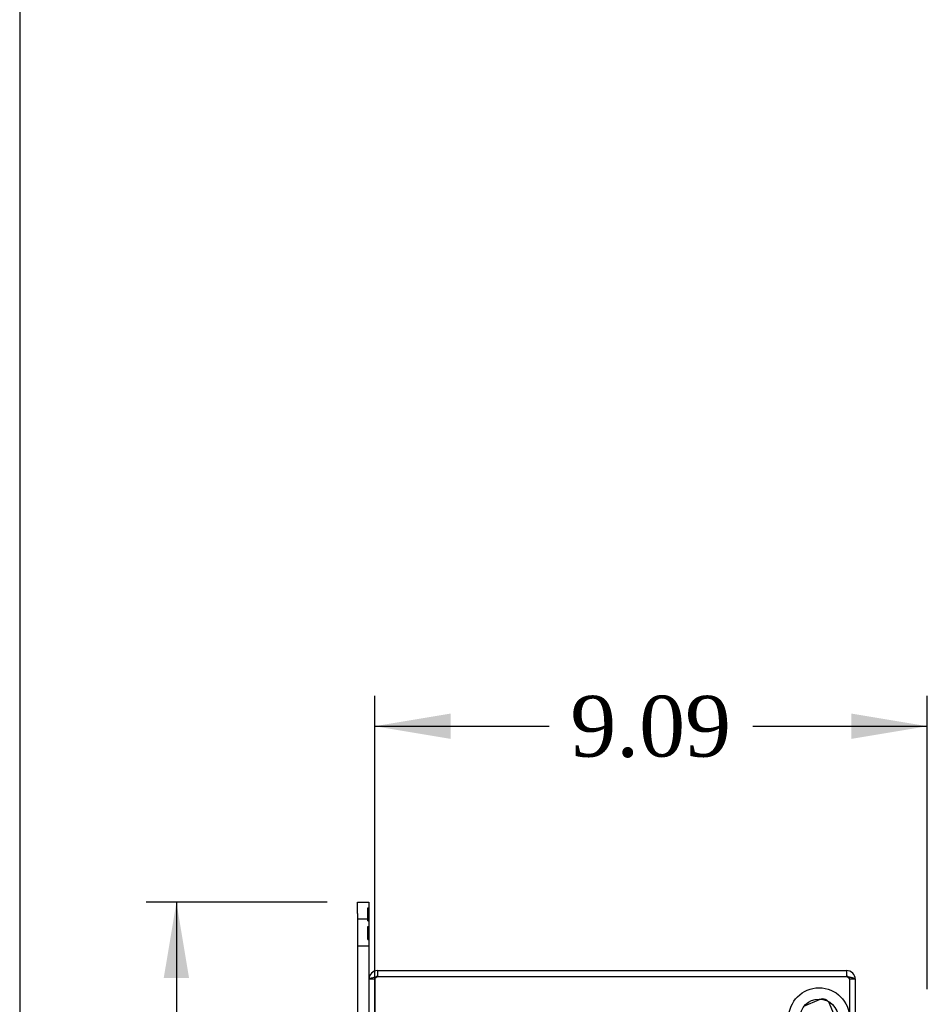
# Model space of a CAD drawing. Header units: inches. Extents: x 1 to 240, y -1 to 159.
# Tile 11 of 26: x 1 to 16, y 95 to 111. Entities that reach past the tile are written whole.
import ezdxf
from ezdxf.enums import TextEntityAlignment as Align
from ezdxf.lldxf.tags import DXFTag

# ---------------------------------------------------------------- set-up
doc = ezdxf.new("R2010")
doc.units = ezdxf.units.IN
doc.header["$MEASUREMENT"] = 0
for name, color, linetype in [('COM70668-1', 7, 'Continuous'), ('COM70839-9', 7, 'Continuous'), ('Default', 7, 'Continuous'), ('FET07710', 7, 'Continuous'), ('ROL87452', 7, 'Continuous'), ('WAF25376', 7, 'Continuous')]:
    doc.layers.add(name, color=color, linetype=linetype)
doc.styles.add('SEACAD_Times_New_Roman', font='times.ttf')
tags = doc.linetypes.add('HIDDEN2', pattern=[0.1875, 0.125, -0.0625]).pattern_tags.tags
tags[6:7] = [DXFTag(74, 4), DXFTag(75, 0), DXFTag(340, '0'), DXFTag(46, 0.0), DXFTag(50, 0.0), DXFTag(44, 0.0), DXFTag(45, 0.0)]
tags[4:5] = [DXFTag(74, 4), DXFTag(75, 0), DXFTag(340, '0'), DXFTag(46, 0.0), DXFTag(50, 0.0), DXFTag(44, 0.0), DXFTag(45, 0.0)]
doc.dimstyles.new('HAMMOND_(STH_-_240x160)', dxfattribs={"dimtxt": 1, "dimasz": 1.25, "dimexe": 0.5, "dimexo": 0.5, "dimgap": 0.25, "dimtad": 0, "dimtih": 1, "dimtoh": 1, "dimzin": 0, "dimdsep": 46, "dimtxsty": 'SEACAD_Times_New_Roman', "dimblk1": '_SE_FILLED', "dimblk2": '_SE_FILLED', "dimsah": 1, "dimcen": 0.5, "dimadec": 0, "dimazin": 0, "dimtfac": 0.8, "dimtofl": 0, "dimtmove": 0, "dimatfit": 3, "dimfxl": 1, "dimtolj": 1, "dimtzin": 0, "dimarcsym": 0})

# ---------------------------------------------------------------- blocks, each defined once
blk = doc.blocks.new('SE2')
at = {"layer": 'COM70668-1', "color": 7, "linetype": 'Continuous'}
for p, q in [((6.848, 95.074), (6.848, 94.979)), ((6.848, 95.074), (14.562, 95.074)), ((14.562, 95.074), (14.562, 94.979)), ((6.705, 94.931), (6.705, 71.217)), ((6.848, 94.979), (14.562, 94.979)), ((6.848, 94.979), (14.562, 94.979)), ((14.705, 94.931), (14.705, 94.931)), ((14.705, 94.931), (14.705, 71.217))]:
    blk.add_line(p, q, dxfattribs=at)
at = {"layer": 'COM70668-1', "color": 7, "linetype": 'HIDDEN2'}
for p, q in [((6.8, 94.931), (6.705, 94.931)), ((6.8, 94.931), (6.8, 71.217)), ((14.705, 94.931), (14.61, 94.931)), ((14.61, 94.931), (14.61, 94.931)), ((14.705, 94.931), (14.61, 94.931)), ((14.61, 94.931), (14.61, 71.217))]:
    blk.add_line(p, q, dxfattribs=at)
at = {"layer": 'COM70668-1', "color": 7, "linetype": 'Continuous'}
for centre, radius, start, end in [((6.848, 94.931), 0.143, 90, 180), ((14.562, 94.931), 0.143, 0, 90), ((6.848, 94.931), 0.048, 90, 114.0086), ((14.562, 94.931), 0.048, 65.0466, 90)]:
    blk.add_arc(centre, radius, start, end, dxfattribs=at)
at = {"layer": 'COM70668-1', "color": 7, "linetype": 'HIDDEN2'}
for centre, start, end in [((6.848, 94.931), 114.0086, 180), ((14.562, 94.931), 0, 65.0466)]:
    blk.add_arc(centre, 0.048, start, end, dxfattribs=at)
at = {"layer": 'COM70668-1', "color": 7, "linetype": 'Continuous'}
for points, knots in [([(6.705, 94.931), (6.705, 94.935), (6.709, 94.939), (6.723, 94.947), (6.734, 94.951), (6.76, 94.959), (6.776, 94.963), (6.811, 94.971), (6.83, 94.975), (6.848, 94.979)], [0, 0, 0, 0, 0.25, 0.25, 0.5, 0.5, 0.75, 0.75, 1, 1, 1, 1]), ([(14.562, 94.979), (14.572, 94.977), (14.581, 94.975), (14.599, 94.971), (14.608, 94.969), (14.626, 94.965), (14.634, 94.963), (14.649, 94.959), (14.657, 94.957), (14.67, 94.953), (14.676, 94.951), (14.686, 94.947), (14.691, 94.945), (14.702, 94.939), (14.705, 94.935), (14.705, 94.931)], [0, 0, 0, 0, 0.125, 0.125, 0.25, 0.25, 0.375, 0.375, 0.5, 0.5, 0.625, 0.625, 0.75, 0.75, 1, 1, 1, 1])]:
    blk.add_open_spline(points, degree=3, knots=knots, dxfattribs=at)
at = {"layer": 'COM70668-1', "color": 7, "linetype": 'HIDDEN2'}
for points in [[(6.8, 94.931), (6.8, 94.935), (6.802, 94.939), (6.806, 94.947), (6.81, 94.951), (6.819, 94.959), (6.824, 94.963), (6.836, 94.971), (6.842, 94.975), (6.848, 94.979)], [(14.562, 94.979), (14.569, 94.975), (14.575, 94.971), (14.586, 94.963), (14.592, 94.959), (14.601, 94.951), (14.604, 94.947), (14.609, 94.939), (14.61, 94.935), (14.61, 94.931)]]:
    blk.add_open_spline(points, degree=3, knots=[0, 0, 0, 0, 0.25, 0.25, 0.5, 0.5, 0.75, 0.75, 1, 1, 1, 1], dxfattribs=at)
at = {"layer": 'COM70839-9', "color": 7, "linetype": 'HIDDEN2'}
for p, q in [((13.859, 94.491), (14.119, 94.598)), ((13.859, 94.491), (14.119, 94.598)), ((15.409, 91.798), (14.282, 94.53)), ((15.409, 91.798), (14.282, 94.53))]:
    blk.add_line(p, q, dxfattribs=at)
blk.add_arc((14.166, 94.483), 0.125, 22.4186, 112.4186, dxfattribs=at)
blk.add_arc((14.166, 94.483), 0.125, 22.4186, 112.4186, dxfattribs=at)
at = {"layer": 'FET07710', "color": 7, "linetype": 'Continuous'}
for p, q in [((6.518, 96.012), (6.518, 96.199)), ((6.518, 96.199), (6.705, 96.199)), ((6.705, 96.199), (6.705, 96.012)), ((6.518, 96.012), (6.518, 93.887)), ((6.705, 96.012), (6.705, 94.931))]:
    blk.add_line(p, q, dxfattribs=at)
at = {"layer": 'FET07710', "color": 7, "linetype": 'HIDDEN2'}
for p, q in [((6.685, 96.106), (6.705, 96.106)), ((6.685, 95.894), (6.685, 96.106)), ((6.705, 95.918), (6.518, 95.918)), ((6.685, 96.029), (6.705, 96.029)), ((6.685, 96), (6.705, 96)), ((6.685, 95.894), (6.705, 95.894)), ((6.685, 95.797), (6.705, 95.797)), ((6.685, 95.584), (6.685, 95.797)), ((6.685, 95.691), (6.705, 95.691)), ((6.685, 95.662), (6.705, 95.662)), ((6.685, 95.584), (6.705, 95.584)), ((6.518, 95.48), (6.705, 95.48))]:
    blk.add_line(p, q, dxfattribs=at)
at = {"layer": 'ROL87452', "color": 7, "linetype": 'HIDDEN2'}
blk.add_circle((14.11, 94.291), 0.5, dxfattribs=at)
blk.add_circle((14.11, 94.291), 0.5, dxfattribs=at)
at = {"layer": 'WAF25376', "color": 7, "linetype": 'HIDDEN2'}
blk.add_circle((14.11, 94.291), 0.315, dxfattribs=at)
blk.add_circle((14.11, 94.291), 0.315, dxfattribs=at)
blk = doc.blocks.new('DMBLK4793')
at = {"layer": 'Default', "linetype": 'Continuous'}
for points in [[(8.05, 99.301), (6.8, 99.093), (8.05, 98.884)], [(14.64, 99.301), (14.64, 98.884), (15.89, 99.093)]]:
    blk.add_hatch(color=7, dxfattribs=at).paths.add_polyline_path(points)
at = {"layer": 'Default', "color": 7, "linetype": 'Continuous'}
for p, q in [((6.8, 93.094), (6.8, 99.593)), ((15.89, 94.768), (15.89, 99.593)), ((6.8, 99.093), (9.668, 99.093)), ((13.022, 99.093), (15.89, 99.093))]:
    blk.add_line(p, q, dxfattribs=at)
at = {"layer": 'Default', "color": 7, "linetype": 'Continuous', "style": 'SEACAD_Times_New_Roman'}
blk.add_text('9.09', height=1, dxfattribs=at).set_placement((10.018, 99.593), align=Align.TOP_LEFT)
blk = doc.blocks.new('_SE_FILLED')
at = {"color": 0}
blk.add_line((0, 0), (-1, 0), dxfattribs=at)
blk.add_solid([(0, 0), (-1, -0.1665), (-1, 0.1665), (0, 0)], dxfattribs=at)
blk = doc.blocks.new('DMBLK4794')
at = {"layer": 'Default', "linetype": 'Continuous'}
for points in [[(3.329, 94.949), (3.746, 94.949), (3.538, 96.199)], [(3.329, 71.199), (3.538, 69.949), (3.746, 71.199)]]:
    blk.add_hatch(color=7, dxfattribs=at).paths.add_polyline_path(points)
at = {"layer": 'Default', "color": 7, "linetype": 'Continuous'}
for p, q in [((6.018, 96.199), (3.038, 96.199)), ((3.538, 96.199), (3.538, 83.924)), ((3.538, 82.574), (3.538, 69.949)), ((6.018, 69.949), (3.038, 69.949))]:
    blk.add_line(p, q, dxfattribs=at)
at = {"layer": 'Default', "color": 7, "linetype": 'Continuous', "style": 'SEACAD_Times_New_Roman'}
blk.add_text('26.25', height=1, dxfattribs=at).set_placement((1.831, 83.574), align=Align.TOP_LEFT)
blk = doc.blocks.new('BORDER')
at = {"layer": 'Default', "color": 7, "linetype": 'Continuous'}
blk.add_line((-41.86, 27.86), (-41.86, 0), dxfattribs=at)

msp = doc.modelspace()

# ---------------------------------------------------------------- block references
at = {"layer": 'Default', "color": 7, "xscale": 5.7, "yscale": 5.7, "zscale": 5.7}
msp.add_blockref('BORDER', (239.562, 0.401), dxfattribs=at)
at = {"layer": 'Default'}
msp.add_blockref('SE2', (0, 0), dxfattribs=at)

# ---------------------------------------------------------------- dimensions: what is measured, and where the dimension line sits
at = {"layer": 'Default', "color": 7, "linetype": 'Continuous'}
dim = msp.add_linear_dim(base=(15.89, 99.093), p1=(6.8, 92.594), p2=(15.89, 94.268), text='\\A1;<>', dimstyle='HAMMOND_(STH_-_240x160)', dxfattribs=at)
dim.commit()
dim.dimension.update_dxf_attribs({"geometry": 'DMBLK4793', "text_midpoint": (11.345, 99.093), "dimtype": 160})
dim = msp.add_linear_dim(base=(3.538, 96.199), p1=(6.518, 96.199), p2=(6.518, 69.949), angle=270, text='\\A1;<>', dimstyle='HAMMOND_(STH_-_240x160)', dxfattribs=at)
dim.commit()
dim.dimension.update_dxf_attribs({"geometry": 'DMBLK4794', "text_midpoint": (3.538, 83.074), "dimtype": 161})

doc.saveas('drawing.dxf')
